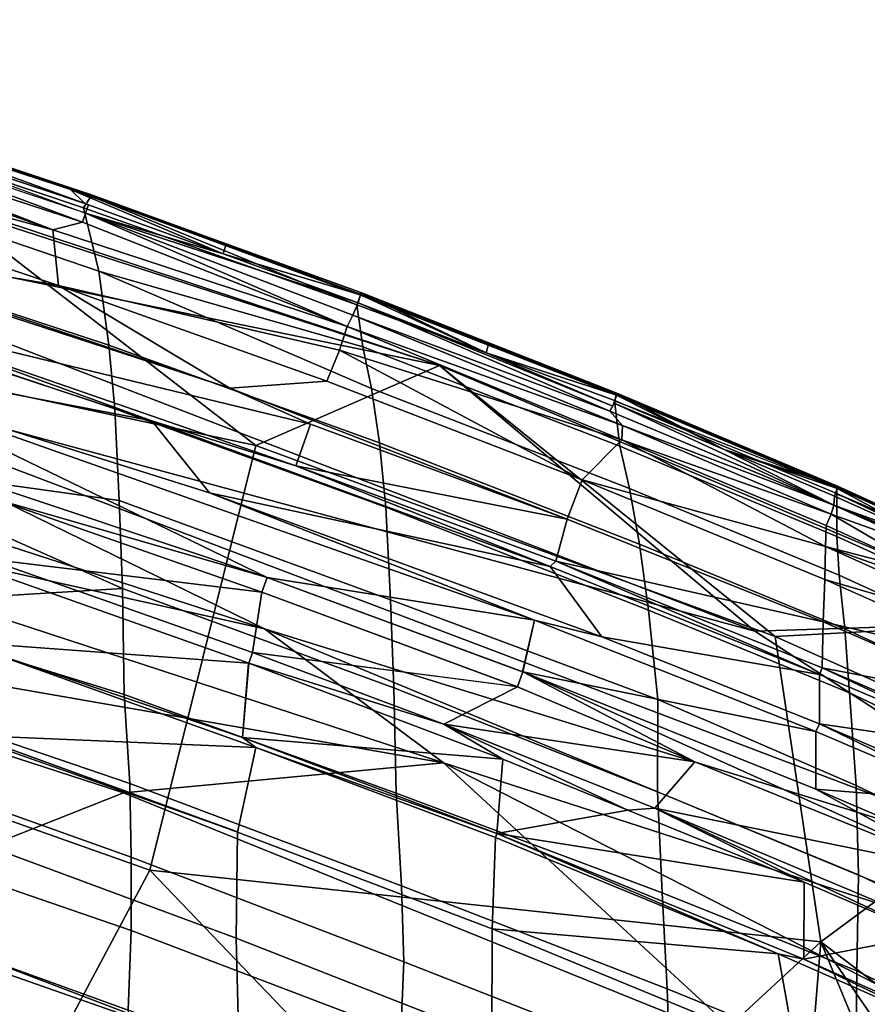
# Model space of a CAD drawing. Header units: millimetres. Extents: x -340 to 340, y -278 to 398.
# Tile 28 of 41: x 172 to 208, y 343 to 385. Entities that reach past the tile are written whole.
import ezdxf

# ---------------------------------------------------------------- set-up
doc = ezdxf.new("R2010")
doc.units = ezdxf.units.MM
doc.layers.add('Layer 01', color=7, linetype='Continuous', true_color=0x000000)

msp = doc.modelspace()

# ---------------------------------------------------------------- linework, layer by layer
at = {"layer": 'Layer 01'}
for points in [[(189.591, 369.985, 769.59), (168.77, 376.718, 767.098), (145.627, 384.538, 770.368)], [(189.591, 369.985, 769.59), (145.627, 384.538, 770.368), (155.747, 376.945, 771.721)], [(163.022, 380.51, 766.533), (163.203, 380.939, 768.399), (174.93, 377.109, 768.572), (174.607, 376.623, 766.248)], [(174.666, 376.797, 770.965), (163.213, 380.977, 770.553), (163.079, 380.664, 771.148)], [(163.191, 381.081, 769.757), (174.949, 377.163, 769.566), (174.93, 377.109, 768.572), (163.164, 381.015, 768.763)], [(174.93, 377.109, 768.572), (163.203, 380.939, 768.399), (163.164, 381.015, 768.763)], [(174.949, 377.163, 769.566), (163.191, 381.081, 769.757), (166.134, 380.092, 770.083)], [(174.07, 377.392, 770.31), (166.134, 380.092, 770.083), (163.213, 380.977, 770.553)], [(174.07, 377.392, 770.31), (163.213, 380.977, 770.553), (174.666, 376.797, 770.965)], [(163.423, 377.976, 758.798), (163.022, 380.51, 766.533), (174.607, 376.623, 766.248), (175.259, 373.95, 758.237)], [(163.145, 380.644, 771.145), (174.69, 376.402, 771.418), (174.828, 376.742, 770.96)], [(162.971, 380.325, 771.605), (161.807, 380.182, 772.066), (174.567, 376.018, 771.807)], [(161.807, 380.182, 772.066), (162.69, 379.408, 772.26), (173.32, 375.69, 772.146)], [(173.32, 375.69, 772.146), (174.567, 376.018, 771.807), (161.807, 380.182, 772.066)], [(162.971, 380.325, 771.605), (174.567, 376.018, 771.807), (174.693, 376.401, 771.417)], [(174.949, 377.163, 769.566), (166.134, 380.092, 770.083), (174.07, 377.392, 770.31)], [(162.426, 378.621, 772.527), (173.32, 375.69, 772.146), (162.69, 379.408, 772.26)], [(173.562, 373.36, 772.798), (173.32, 375.69, 772.146), (162.426, 378.621, 772.527), (161.963, 377.233, 772.991)], [(175.259, 373.95, 758.237), (175.674, 370.845, 748.914), (163.77, 374.751, 748.926), (163.423, 377.976, 758.798)], [(161.963, 377.233, 772.991), (161.818, 375.369, 773.441), (173.562, 373.36, 772.798)], [(174.07, 377.392, 770.31), (174.666, 376.797, 770.965), (180.496, 374.686, 770.849)], [(174.07, 377.392, 770.31), (180.619, 375.106, 769.456), (174.949, 377.163, 769.566)], [(180.619, 375.106, 769.456), (174.07, 377.392, 770.31), (180.496, 374.686, 770.849)], [(186.118, 372.534, 766.234), (174.607, 376.623, 766.248), (174.93, 377.109, 768.572)], [(180.619, 375.106, 769.456), (174.93, 377.109, 768.572), (174.949, 377.163, 769.566)], [(186.118, 372.534, 766.234), (174.93, 377.109, 768.572), (186.265, 372.943, 768.047)], [(186.284, 373.052, 769.352), (174.93, 377.109, 768.572), (180.619, 375.106, 769.456)], [(174.93, 377.109, 768.572), (186.284, 373.052, 769.352), (186.3, 372.981, 768.38)], [(186.3, 372.981, 768.38), (186.265, 372.943, 768.047), (174.93, 377.109, 768.572)], [(155.747, 376.945, 771.721), (157.193, 371.141, 771.754), (202.871, 358.806, 770.915)], [(202.871, 358.806, 770.915), (189.591, 369.985, 769.59), (155.747, 376.945, 771.721)], [(156.417, 372.03, 740.152), (168.77, 376.718, 767.098), (181.861, 366.617, 749.139)], [(189.591, 369.985, 769.59), (181.861, 366.617, 749.139), (168.77, 376.718, 767.098)], [(175.259, 373.95, 758.237), (174.607, 376.623, 766.248), (186.118, 372.534, 766.234), (186.37, 370.768, 760.635)], [(180.496, 374.686, 770.849), (174.828, 376.743, 770.96), (174.693, 376.401, 771.417)], [(174.693, 376.401, 771.417), (174.567, 376.018, 771.807), (185.704, 371.623, 771.777)], [(186.168, 372.627, 770.738), (174.693, 376.401, 771.417), (185.953, 372.104, 771.415)], [(180.496, 374.686, 770.849), (174.693, 376.401, 771.417), (186.168, 372.627, 770.737)], [(185.953, 372.104, 771.415), (174.693, 376.401, 771.417), (185.704, 371.623, 771.777)], [(185.704, 371.623, 771.777), (174.567, 376.018, 771.807), (173.32, 375.69, 772.146)], [(180.773, 369.035, 773.076), (173.562, 373.36, 772.798), (161.818, 375.369, 773.441)], [(180.773, 369.035, 773.076), (161.818, 375.369, 773.441), (164.446, 374.343, 773.449)], [(173.32, 375.69, 772.146), (173.562, 373.36, 772.798), (185.391, 370.636, 772.115), (185.704, 371.623, 771.777)], [(180.619, 375.106, 769.456), (180.496, 374.686, 770.849), (186.273, 372.962, 770.086)], [(180.619, 375.106, 769.456), (186.273, 372.962, 770.086), (186.284, 373.052, 769.352)], [(175.674, 370.845, 748.914), (175.928, 368.157, 741.005), (163.982, 372.142, 741.092), (163.77, 374.751, 748.926)], [(186.168, 372.627, 770.737), (186.273, 372.962, 770.086), (180.496, 374.686, 770.849)], [(184.17, 367.522, 773.041), (180.773, 369.035, 773.076), (164.446, 374.343, 773.449), (165.306, 372.076, 773.689)], [(186.741, 369.014, 755.394), (175.259, 373.95, 758.237), (186.37, 370.768, 760.635)], [(175.674, 370.845, 748.914), (175.259, 373.95, 758.237), (186.741, 369.014, 755.394), (187.074, 366.728, 748.679)], [(173.562, 373.36, 772.798), (184.859, 369.322, 772.56), (185.391, 370.636, 772.115)], [(180.773, 369.035, 773.076), (184.859, 369.322, 772.56), (173.562, 373.36, 772.798)], [(161.578, 370.713, 773.741), (177.49, 367.652, 773.489), (160.789, 373.154, 773.772)], [(165.306, 372.076, 773.689), (160.789, 373.154, 773.772), (177.49, 367.652, 773.489)], [(197.039, 368.735, 767.814), (196.967, 368.509, 766.667), (186.118, 372.534, 766.234), (186.265, 372.941, 768.045)], [(191.556, 370.519, 770.607), (186.273, 372.962, 770.086), (186.168, 372.627, 770.737)], [(197.091, 368.766, 768.159), (197.039, 368.735, 767.814), (186.265, 372.943, 768.047), (186.3, 372.981, 768.38)], [(191.556, 370.519, 770.607), (186.284, 373.052, 769.352), (186.273, 372.962, 770.086)], [(186.3, 372.981, 768.38), (186.284, 373.052, 769.352), (191.673, 370.94, 769.24)], [(191.556, 370.519, 770.607), (191.673, 370.94, 769.24), (186.284, 373.052, 769.352)], [(191.673, 370.94, 769.24), (197.059, 368.828, 769.128), (186.3, 372.981, 768.38)], [(197.091, 368.766, 768.159), (186.3, 372.981, 768.38), (197.06, 368.828, 769.128)], [(185.953, 372.104, 771.415), (196.774, 368.072, 770.949), (186.168, 372.627, 770.738)], [(196.967, 368.509, 766.667), (197.194, 366.587, 760.381), (186.37, 370.768, 760.635), (186.118, 372.534, 766.234)], [(191.556, 370.519, 770.607), (186.168, 372.627, 770.737), (196.887, 368.276, 770.681)], [(196.774, 368.072, 770.949), (196.887, 368.276, 770.681), (186.168, 372.627, 770.737)], [(175.928, 368.157, 741.005), (176.116, 364.311, 729.908), (164.159, 365.971, 723.007), (163.982, 372.142, 741.092)], [(165.306, 372.076, 773.689), (183.55, 365.759, 773.337), (184.17, 367.522, 773.041)], [(177.49, 367.652, 773.489), (183.55, 365.759, 773.337), (165.306, 372.076, 773.689)], [(197.295, 367.456, 771.297), (185.953, 372.104, 771.415), (185.704, 371.623, 771.777)], [(196.774, 368.072, 770.949), (185.953, 372.104, 771.415), (197.295, 367.456, 771.297)], [(181.861, 366.617, 749.139), (177.397, 348.75, 692.143), (157.667, 355.734, 693.002), (156.417, 372.03, 740.152)], [(185.391, 370.636, 772.115), (197.276, 366.862, 771.58), (185.704, 371.623, 771.777)], [(185.704, 371.623, 771.777), (197.276, 366.862, 771.58), (197.295, 367.456, 771.297)], [(182.227, 358.911, 769.745), (157.193, 371.141, 771.754), (147.411, 370.201, 769.995)], [(221.32, 346.816, 770.364), (157.193, 371.141, 771.754), (182.227, 358.911, 769.745)], [(221.32, 346.816, 770.364), (202.871, 358.806, 770.915), (157.193, 371.141, 771.754)], [(187.074, 366.728, 748.679), (187.34, 364.023, 740.863), (175.928, 368.157, 741.005), (175.674, 370.845, 748.914)], [(197.051, 368.732, 769.843), (191.673, 370.94, 769.24), (191.556, 370.519, 770.607)], [(191.673, 370.94, 769.24), (197.051, 368.732, 769.843), (197.059, 368.828, 769.128)], [(161.578, 370.713, 773.741), (165.856, 369.052, 773.654), (179.915, 364.628, 773.45), (177.49, 367.652, 773.489)], [(195.608, 365.176, 772.303), (185.391, 370.636, 772.115), (184.859, 369.322, 772.56)], [(197.276, 366.862, 771.58), (185.391, 370.636, 772.115), (195.608, 365.176, 772.303)], [(186.741, 369.014, 755.394), (186.37, 370.768, 760.635), (197.194, 366.587, 760.381), (197.6, 364.813, 755.116)], [(197.051, 368.732, 769.843), (191.556, 370.519, 770.607), (196.887, 368.276, 770.681)], [(147.411, 370.201, 769.995), (151.736, 365.715, 766.875), (182.227, 358.911, 769.745)], [(154.753, 370.285, 773.389), (182.34, 361.06, 773.021), (165.856, 369.052, 773.654)], [(170.906, 364.366, 772.967), (182.34, 361.06, 773.021), (154.753, 370.285, 773.389)], [(203.722, 358.591, 749.993), (181.861, 366.617, 749.139), (189.591, 369.985, 769.59)], [(189.591, 369.985, 769.59), (215.162, 359.2, 768.886), (203.722, 358.591, 749.993)], [(189.591, 369.985, 769.59), (202.871, 358.806, 770.915), (215.162, 359.2, 768.886)], [(180.773, 369.035, 773.076), (194.972, 363.527, 772.762), (195.608, 365.176, 772.303), (184.859, 369.322, 772.56)], [(182.34, 361.06, 773.021), (193.595, 359.275, 773.152), (165.856, 369.052, 773.654)], [(193.595, 359.275, 773.152), (179.915, 364.628, 773.45), (165.856, 369.052, 773.654)], [(194.97, 363.526, 772.758), (180.773, 369.035, 773.076), (184.17, 367.522, 773.041)], [(197.6, 364.813, 755.116), (198.02, 362.471, 748.4), (187.074, 366.728, 748.679), (186.741, 369.014, 755.394)], [(197.051, 368.732, 769.843), (196.948, 368.407, 770.479), (201.583, 366.453, 770.348)], [(206.28, 364.852, 767.595), (196.977, 368.49, 766.676), (197.039, 368.735, 767.814)], [(197.091, 368.766, 768.159), (206.322, 364.836, 767.597), (197.039, 368.735, 767.814)], [(201.583, 366.453, 770.348), (197.06, 368.828, 769.128), (197.051, 368.732, 769.843)], [(197.059, 368.828, 769.128), (206.348, 364.903, 768.915), (197.09, 368.764, 768.16)], [(206.348, 364.903, 768.915), (197.06, 368.828, 769.128), (201.583, 366.453, 770.348)], [(197.09, 368.764, 768.16), (206.348, 364.903, 768.915), (206.374, 364.857, 767.936)], [(206.322, 364.836, 767.597), (197.091, 368.766, 768.159), (206.353, 364.867, 767.935)], [(196.948, 368.407, 770.479), (196.772, 368.068, 770.955), (206.223, 364.101, 770.679)], [(206.196, 364.112, 770.682), (201.583, 366.453, 770.348), (196.948, 368.407, 770.479)], [(206.323, 364.6, 766.429), (206.328, 362.791, 760.116), (197.194, 366.587, 760.381), (196.967, 368.509, 766.667)], [(196.967, 368.509, 766.667), (206.322, 364.836, 767.597), (206.323, 364.6, 766.429)], [(176.116, 364.311, 729.908), (175.928, 368.157, 741.005), (187.34, 364.023, 740.863), (187.528, 360.128, 729.801)], [(196.774, 368.072, 770.949), (197.295, 367.456, 771.297), (206.196, 364.112, 770.682)], [(179.915, 364.628, 773.45), (194.249, 361.534, 773.106), (177.49, 367.652, 773.489)], [(177.49, 367.652, 773.489), (194.249, 361.534, 773.106), (183.55, 365.759, 773.337)], [(184.17, 367.522, 773.041), (183.55, 365.759, 773.337), (194.972, 363.526, 772.76)], [(206.084, 363.733, 771.08), (197.295, 367.456, 771.297), (197.276, 366.862, 771.58)], [(206.196, 364.112, 770.682), (197.295, 367.456, 771.297), (206.084, 363.733, 771.08)], [(187.34, 364.023, 740.863), (187.074, 366.728, 748.679), (198.02, 362.471, 748.4), (198.4, 359.699, 740.611)], [(197.276, 366.862, 771.58), (195.608, 365.176, 772.303), (205.849, 362.376, 771.613)], [(197.276, 366.862, 771.58), (205.849, 362.376, 771.613), (205.871, 363.25, 771.341)], [(197.276, 366.862, 771.58), (205.871, 363.25, 771.341), (206.084, 363.733, 771.08)], [(177.397, 348.75, 692.143), (181.861, 366.617, 749.139), (203.722, 358.591, 749.993), (205.652, 345.74, 715.76)], [(206.328, 362.791, 760.116), (206.427, 361.163, 754.852), (197.6, 364.813, 755.116), (197.194, 366.587, 760.381)], [(201.583, 366.453, 770.348), (206.196, 364.112, 770.682), (206.228, 364.496, 770.217)], [(201.583, 366.453, 770.348), (206.335, 364.805, 769.603), (206.348, 364.903, 768.915)], [(201.583, 366.453, 770.348), (206.228, 364.496, 770.217), (206.335, 364.805, 769.603)], [(164.159, 365.971, 723.007), (176.116, 364.311, 729.908), (176.252, 360.598, 719.204)], [(176.252, 360.598, 719.204), (164.221, 359.876, 705.035), (164.159, 365.971, 723.007)], [(189.76, 353.27, 767.057), (151.736, 365.715, 766.875), (152.36, 359.772, 759.203)], [(182.227, 358.911, 769.745), (151.736, 365.715, 766.875), (189.76, 353.27, 767.057)], [(194.972, 363.526, 772.76), (183.55, 365.759, 773.337), (194.494, 361.752, 773.07)], [(194.494, 361.752, 773.07), (183.55, 365.759, 773.337), (194.249, 361.534, 773.106)], [(195.608, 365.176, 772.303), (194.972, 363.527, 772.762), (205.746, 359.202, 772.43), (205.816, 360.983, 772.011)], [(205.849, 362.376, 771.613), (195.608, 365.176, 772.303), (205.816, 360.983, 772.011)], [(194.249, 361.534, 773.106), (179.915, 364.628, 773.45), (196.424, 358.566, 773.103)], [(179.915, 364.628, 773.45), (193.595, 359.275, 773.152), (196.424, 358.566, 773.103)], [(198.02, 362.471, 748.4), (197.6, 364.813, 755.116), (206.427, 361.163, 754.852), (206.662, 358.912, 748.134)], [(210.684, 362.487, 770.034), (206.335, 364.805, 769.603), (206.228, 364.496, 770.217)], [(215.759, 360.597, 767.519), (215.72, 360.576, 767.239), (206.322, 364.836, 767.597), (206.353, 364.867, 767.935)], [(206.33, 364.58, 766.439), (206.323, 364.836, 767.6), (215.701, 360.584, 767.238)], [(215.747, 360.109, 765.236), (216.094, 358.34, 759.696), (206.328, 362.791, 760.116), (206.323, 364.6, 766.429)], [(206.323, 364.6, 766.429), (215.72, 360.576, 767.239), (215.747, 360.109, 765.236)], [(206.348, 364.903, 768.915), (206.335, 364.805, 769.603), (211.016, 362.786, 768.745)], [(210.684, 362.487, 770.034), (211.016, 362.786, 768.745), (206.335, 364.805, 769.603)], [(206.374, 364.857, 767.936), (206.348, 364.903, 768.917), (215.668, 360.677, 768.568)], [(215.759, 360.597, 767.519), (206.353, 364.867, 767.935), (215.668, 360.677, 768.568)], [(170.529, 361.851, 771.582), (182.117, 360.455, 772.807), (170.906, 364.366, 772.967)], [(182.117, 360.455, 772.807), (182.34, 361.06, 773.021), (170.906, 364.366, 772.967)], [(176.252, 360.598, 719.204), (176.116, 364.311, 729.908), (187.528, 360.128, 729.801), (187.673, 356.426, 719.302)], [(206.196, 364.112, 770.682), (210.684, 362.487, 770.034), (206.228, 364.496, 770.217)], [(187.528, 360.128, 729.801), (187.34, 364.023, 740.863), (198.4, 359.699, 740.611), (198.791, 355.928, 730.343)], [(206.196, 364.112, 770.682), (206.084, 363.733, 771.08), (210.812, 362.037, 770.493)], [(206.196, 364.112, 770.682), (215.564, 360.293, 769.822), (210.684, 362.487, 770.034)], [(215.059, 360.233, 770.221), (206.223, 364.101, 770.679), (210.812, 362.037, 770.493)], [(215.564, 360.293, 769.823), (206.223, 364.101, 770.679), (215.059, 360.233, 770.221)], [(194.972, 363.526, 772.76), (194.494, 361.752, 773.07), (205.748, 359.202, 772.432)], [(205.871, 363.25, 771.341), (210.45, 361.179, 771.169), (206.084, 363.733, 771.08)], [(210.812, 362.037, 770.493), (206.084, 363.733, 771.08), (210.45, 361.179, 771.169)], [(210.45, 361.179, 771.169), (205.871, 363.25, 771.341), (205.849, 362.376, 771.613)], [(206.427, 361.163, 754.852), (206.328, 362.791, 760.116), (216.094, 358.34, 759.696), (216.366, 356.607, 754.424)], [(206.662, 358.912, 748.134), (206.857, 356.218, 740.414), (198.4, 359.699, 740.611), (198.02, 362.471, 748.4)], [(214.736, 358.375, 771.272), (205.849, 362.376, 771.613), (205.816, 360.983, 772.011)], [(205.849, 362.376, 771.613), (215.028, 359.107, 770.996), (210.45, 361.179, 771.169)], [(214.736, 358.375, 771.272), (215.028, 359.107, 770.996), (205.849, 362.376, 771.613)], [(181.566, 357.465, 771.116), (181.721, 357.909, 771.456), (170.525, 361.846, 771.585), (170.384, 361.423, 771.245)], [(182.117, 360.455, 772.807), (170.525, 361.846, 771.585), (181.721, 357.909, 771.456)], [(205.588, 356.99, 772.785), (194.494, 361.752, 773.07), (194.249, 361.534, 773.106)], [(205.712, 357.271, 772.749), (205.746, 359.202, 772.43), (194.494, 361.752, 773.07)], [(194.494, 361.752, 773.07), (205.588, 356.99, 772.785), (205.712, 357.271, 772.749)], [(170.124, 358.304, 768.229), (181.566, 357.465, 771.116), (170.384, 361.423, 771.245)], [(196.424, 358.566, 773.103), (205.588, 356.99, 772.785), (194.249, 361.534, 773.106)], [(192.875, 356.473, 772.644), (193.101, 357.091, 772.845), (182.34, 361.06, 773.021), (182.117, 360.455, 772.807)], [(193.591, 359.271, 773.152), (182.343, 361.063, 773.023), (193.095, 357.092, 772.845)], [(205.746, 359.202, 772.43), (214.286, 357.22, 771.666), (205.816, 360.983, 772.011)], [(214.736, 358.375, 771.272), (205.816, 360.983, 772.011), (214.286, 357.22, 771.666)], [(216.366, 356.607, 754.424), (216.709, 354.239, 747.666), (206.662, 358.912, 748.134), (206.427, 361.163, 754.852)], [(176.326, 356.143, 706.193), (164.221, 359.876, 705.035), (176.252, 360.598, 719.204)], [(176.326, 356.143, 706.193), (176.252, 360.598, 719.204), (187.673, 356.426, 719.302), (187.778, 351.994, 706.546)], [(181.722, 357.908, 771.456), (192.849, 356.478, 772.637), (182.117, 360.455, 772.807)], [(198.791, 355.928, 730.343), (198.78, 352.055, 719.256), (187.673, 356.426, 719.302), (187.528, 360.128, 729.801)], [(176.293, 352.012, 759.449), (152.36, 359.772, 759.203), (163.782, 347.057, 743.399)], [(176.293, 352.012, 759.449), (189.76, 353.27, 767.057), (152.36, 359.772, 759.203)], [(164.412, 356.538, 695.362), (164.221, 359.876, 705.035), (176.326, 356.143, 706.193), (176.558, 352.394, 695.442)], [(198.791, 355.928, 730.343), (198.4, 359.699, 740.611), (206.857, 356.218, 740.414), (207.135, 352.319, 729.81)], [(193.595, 359.275, 773.152), (193.101, 357.091, 772.845), (205.44, 354.588, 772.856)], [(193.595, 359.275, 773.152), (205.44, 354.588, 772.856), (205.591, 354.907, 772.865), (196.424, 358.566, 773.103)], [(202.871, 358.806, 770.915), (221.32, 346.816, 770.364), (215.162, 359.2, 768.886)], [(203.722, 358.591, 749.993), (215.162, 359.2, 768.886), (215.723, 353.194, 749.857)], [(205.712, 357.271, 772.749), (213.755, 355.725, 772.088), (205.746, 359.202, 772.43)], [(213.755, 355.725, 772.088), (214.286, 357.22, 771.666), (205.746, 359.202, 772.43)], [(217.419, 344.327, 768.821), (182.227, 358.911, 769.745), (189.76, 353.27, 767.057)], [(182.227, 358.911, 769.745), (217.419, 344.327, 768.821), (221.32, 346.816, 770.364)], [(216.709, 354.239, 747.666), (216.925, 351.464, 739.956), (206.857, 356.218, 740.414), (206.662, 358.912, 748.134)], [(196.424, 358.566, 773.103), (205.591, 354.907, 772.865), (205.588, 356.99, 772.785)], [(205.652, 345.74, 715.76), (203.722, 358.591, 749.993), (215.723, 353.194, 749.857)], [(181.865, 353.914, 767.861), (170.069, 358.131, 768.022), (169.944, 354.414, 763.278)], [(170.124, 358.304, 768.229), (170.069, 358.131, 768.022), (181.297, 354.34, 768.107), (181.56, 357.463, 771.109)], [(181.865, 353.914, 767.861), (181.297, 354.34, 768.107), (170.069, 358.131, 768.022)], [(181.566, 357.465, 771.116), (189.786, 354.891, 771.343), (181.721, 357.909, 771.456)], [(192.875, 356.473, 772.644), (181.721, 357.909, 771.456), (189.786, 354.891, 771.343)], [(181.297, 354.34, 768.107), (192.268, 353.429, 770.952), (181.566, 357.465, 771.116)], [(181.566, 357.465, 771.116), (192.268, 353.429, 770.952), (189.786, 354.891, 771.343)], [(205.712, 357.271, 772.749), (205.588, 356.99, 772.785), (213.091, 353.814, 772.473)], [(213.229, 354.041, 772.436), (205.712, 357.271, 772.749), (213.091, 353.814, 772.473)], [(213.755, 355.725, 772.088), (205.713, 357.27, 772.748), (213.23, 354.042, 772.435)], [(193.101, 357.091, 772.845), (192.875, 356.473, 772.644), (200.34, 353.312, 772.398)], [(205.44, 354.587, 772.855), (193.101, 357.091, 772.845), (205.44, 352.161, 772.577)], [(211.719, 348.713, 772.164), (205.44, 352.161, 772.577), (193.101, 357.091, 772.845)], [(211.719, 348.713, 772.164), (193.101, 357.091, 772.845), (200.34, 353.312, 772.398)], [(213.091, 353.814, 772.473), (205.588, 356.99, 772.785), (205.591, 354.907, 772.865)], [(176.558, 352.394, 695.442), (176.616, 349.302, 685.957), (164.501, 353.617, 686.327), (164.412, 356.538, 695.362)], [(187.778, 351.994, 706.546), (187.673, 356.426, 719.302), (198.78, 352.055, 719.256), (198.965, 347.804, 707.198)], [(189.786, 354.891, 771.343), (200.34, 353.312, 772.398), (192.875, 356.473, 772.644)], [(187.778, 351.994, 706.546), (188.004, 348.098, 695.459), (176.558, 352.394, 695.442), (176.326, 356.143, 706.193)], [(198.78, 352.055, 719.256), (198.791, 355.928, 730.343), (207.135, 352.319, 729.81), (207.235, 348.559, 719.338)], [(207.135, 352.319, 729.81), (206.857, 356.218, 740.414), (216.925, 351.464, 739.956), (217.247, 347.448, 729.346)], [(157.667, 355.734, 693.002), (177.397, 348.75, 692.143), (170.755, 336.296, 645.366), (146.403, 348.382, 660.17)], [(198.666, 351.357, 771.187), (200.34, 353.312, 772.398), (189.786, 354.891, 771.343)], [(189.786, 354.891, 771.343), (192.268, 353.429, 770.952), (197.523, 351.276, 770.837)], [(189.786, 354.891, 771.343), (197.523, 351.276, 770.837), (198.666, 351.357, 771.187)], [(205.591, 354.907, 772.865), (205.44, 354.588, 772.856), (212.448, 351.595, 772.594)], [(213.091, 353.814, 772.473), (205.591, 354.907, 772.865), (212.622, 351.899, 772.597)], [(212.448, 351.595, 772.594), (212.622, 351.899, 772.597), (205.591, 354.907, 772.865)], [(181.092, 350.358, 763.081), (169.94, 354.307, 763.131), (169.821, 350.04, 756.549), (181.043, 345.887, 756.389)], [(169.944, 354.414, 763.278), (169.94, 354.307, 763.131), (181.091, 350.36, 763.079)], [(169.944, 354.414, 763.278), (181.092, 350.358, 763.081), (181.865, 353.914, 767.861)], [(192.267, 353.428, 770.951), (181.297, 354.34, 768.107), (192.016, 350.293, 767.95)], [(181.865, 353.914, 767.861), (192.016, 350.293, 767.95), (181.297, 354.34, 768.107)], [(212.448, 351.595, 772.594), (205.44, 354.588, 772.856), (205.44, 352.161, 772.577)], [(181.092, 350.358, 763.081), (191.82, 346.278, 762.9), (191.957, 350.128, 767.752), (181.865, 353.914, 767.861)], [(181.865, 353.914, 767.861), (191.957, 350.128, 767.752), (192.016, 350.293, 767.95)], [(176.616, 349.302, 685.957), (176.621, 346.214, 676.498), (164.424, 350.401, 676.31), (164.501, 353.617, 686.327)], [(192.268, 353.429, 770.952), (192.016, 350.293, 767.95), (197.523, 351.276, 770.837)], [(202.73, 341.316, 758.259), (189.76, 353.27, 767.057), (176.293, 352.012, 759.449)], [(189.76, 353.27, 767.057), (202.73, 341.316, 758.259), (227.508, 333.977, 762.674)], [(217.419, 344.327, 768.821), (189.76, 353.27, 767.057), (227.508, 333.977, 762.674)], [(200.34, 353.312, 772.398), (198.666, 351.357, 771.187), (211.719, 348.713, 772.164)], [(216.263, 337.666, 707.167), (205.652, 345.74, 715.76), (215.723, 353.194, 749.857), (229.755, 343.887, 745.2)], [(176.616, 349.302, 685.957), (176.558, 352.394, 695.442), (188.004, 348.098, 695.459), (188.1, 344.893, 685.636)], [(212.448, 351.595, 772.594), (205.44, 352.161, 772.577), (212.027, 349.339, 772.352)], [(205.44, 352.161, 772.577), (211.719, 348.713, 772.164), (212.027, 349.339, 772.352)], [(207.235, 348.559, 719.338), (207.135, 352.319, 729.81), (217.247, 347.448, 729.346), (217.587, 343.589, 718.974)], [(202.73, 341.316, 758.259), (176.293, 352.012, 759.449), (163.782, 347.057, 743.399), (190.743, 337.6, 744.755)], [(188.004, 348.098, 695.459), (187.778, 351.994, 706.546), (198.965, 347.804, 707.198), (199.183, 343.765, 695.496)], [(198.965, 347.804, 707.198), (198.78, 352.055, 719.256), (207.235, 348.559, 719.338), (207.171, 344.512, 707.48)], [(197.523, 351.276, 770.837), (204.945, 348.251, 770.688), (198.666, 351.357, 771.187)], [(198.666, 351.357, 771.187), (211.417, 346.002, 770.854), (211.719, 348.713, 772.164)], [(198.666, 351.357, 771.187), (204.945, 348.251, 770.688), (210.14, 346.016, 770.546)], [(210.14, 346.016, 770.546), (211.417, 346.002, 770.854), (198.666, 351.357, 771.187)], [(197.523, 351.276, 770.837), (192.016, 350.293, 767.95), (204.945, 348.251, 770.688)], [(176.621, 346.214, 676.498), (176.492, 342.863, 665.717), (164.388, 347.24, 666.129), (164.424, 350.401, 676.31)], [(191.82, 346.278, 762.9), (181.092, 350.358, 763.081), (181.043, 345.887, 756.389), (191.799, 341.671, 756.153)], [(203.86, 345.237, 767.464), (191.957, 350.128, 767.752), (191.82, 346.278, 762.9)], [(203.86, 345.237, 767.464), (192.016, 350.293, 767.95), (191.957, 350.128, 767.752)], [(204.945, 348.251, 770.688), (192.016, 350.293, 767.95), (204.93, 345.001, 767.661)], [(192.016, 350.293, 767.95), (203.86, 345.237, 767.464), (204.93, 345.001, 767.661)], [(169.98, 345.209, 748.436), (181.17, 340.941, 748.259), (181.043, 345.887, 756.389), (169.821, 350.04, 756.549)], [(176.621, 346.214, 676.498), (176.616, 349.302, 685.957), (188.1, 344.893, 685.636), (187.969, 341.891, 676.399)], [(192.217, 333.306, 661.88), (170.755, 336.296, 645.366), (177.397, 348.75, 692.143)], [(192.217, 333.306, 661.88), (177.397, 348.75, 692.143), (205.652, 345.74, 715.76)], [(217.587, 343.589, 718.974), (212.578, 341.841, 707.441), (207.171, 344.512, 707.48), (207.235, 348.559, 719.338)], [(199.183, 343.765, 695.496), (199.298, 340.499, 685.569), (188.1, 344.893, 685.636), (188.004, 348.098, 695.459)], [(210.14, 346.016, 770.546), (204.945, 348.251, 770.688), (204.93, 345.001, 767.661)], [(199.183, 343.765, 695.496), (198.965, 347.804, 707.198), (207.171, 344.512, 707.48), (207.124, 340.537, 695.663)], [(164.279, 344.425, 657.251), (164.388, 347.24, 666.129), (176.492, 342.863, 665.717), (176.417, 340.312, 657.542)], [(151.6, 313.552, 673.596), (174.479, 314.192, 689.922), (163.782, 347.057, 743.399), (143.197, 345.681, 728.828)], [(174.479, 314.192, 689.922), (190.743, 337.6, 744.755), (163.782, 347.057, 743.399)], [(176.492, 342.863, 665.717), (176.621, 346.214, 676.498), (187.969, 341.891, 676.399), (187.819, 338.761, 666.452)], [(204.608, 341.004, 762.537), (191.82, 346.278, 762.9), (191.799, 341.671, 756.153), (204.719, 336.252, 755.696)], [(204.608, 341.004, 762.537), (203.86, 345.237, 767.464), (191.82, 346.278, 762.9)], [(210.14, 346.016, 770.546), (204.93, 345.001, 767.661), (211.041, 342.266, 767.387)], [(191.799, 341.671, 756.153), (181.043, 345.887, 756.389), (181.17, 340.941, 748.259), (191.896, 336.597, 747.962)], [(205.652, 345.74, 715.76), (203.741, 322.426, 644.092), (192.217, 333.306, 661.88)], [(205.652, 345.74, 715.76), (214.637, 324.068, 664.534), (203.741, 322.426, 644.092)], [(205.652, 345.74, 715.76), (221.222, 323.063, 672.655), (214.637, 324.068, 664.534)], [(205.652, 345.74, 715.76), (216.263, 337.666, 707.167), (221.222, 323.063, 672.655)], [(181.17, 340.941, 748.259), (169.98, 345.209, 748.436), (170.389, 338.644, 736.807), (181.474, 334.322, 736.581)], [(210.996, 342.091, 767.176), (203.86, 345.237, 767.464), (204.608, 341.004, 762.537)], [(203.86, 345.237, 767.464), (210.996, 342.091, 767.176), (204.93, 345.001, 767.661)], [(187.969, 341.891, 676.399), (188.1, 344.893, 685.636), (199.298, 340.499, 685.569), (199.247, 337.467, 676.458)], [(204.93, 345.001, 767.661), (210.996, 342.091, 767.176), (211.041, 342.266, 767.387)], [(176.417, 340.312, 657.542), (176.291, 337.863, 649.675), (164.154, 341.713, 649.409), (164.279, 344.425, 657.251)], [(218.397, 338.968, 707.406), (213.97, 337.18, 695.63), (207.124, 340.537, 695.663), (207.171, 344.512, 707.48)], [(207.124, 340.537, 695.663), (206.996, 337.181, 685.575), (199.298, 340.499, 685.569), (199.183, 343.765, 695.496)]]:
    msp.add_3dface(points, dxfattribs=at)

doc.saveas('drawing.dxf')
